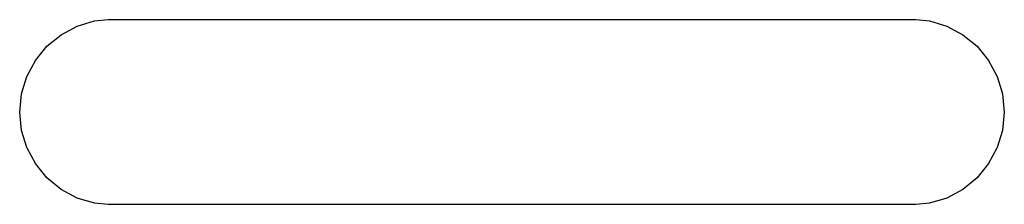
# Model space of a CAD drawing. Extents: x 0.77 to 5.19, y -2.29 to -0.61.
# Tile 5 of 41: x 0.82436 to 0.84946, y -1.88031 to -1.87559. Entities that reach past the tile are written whole.
import ezdxf

# ---------------------------------------------------------------- set-up
doc = ezdxf.new("R2010")
doc.units = 0
doc.header["$MEASUREMENT"] = 0
doc.layers.add('BLACK', color=7, linetype='CONTINUOUS')

msp = doc.modelspace()

# ---------------------------------------------------------------- linework, layer by layer
at = {"layer": 'BLACK', "linetype": 'CONTINUOUS'}
for p, q in [((0.825821, -1.87576), (0.826266, -1.87562)), ((0.826266, -1.87562), (0.826613, -1.87559)), ((0.826613, -1.87559), (0.847206, -1.87559)), ((0.847206, -1.87559), (0.847553, -1.87562)), ((0.847553, -1.87562), (0.847998, -1.87576)), ((0.825051, -1.87627), (0.825411, -1.87598)), ((0.825411, -1.87598), (0.825821, -1.87576)), ((0.847998, -1.87576), (0.848408, -1.87598)), ((0.848408, -1.87598), (0.848768, -1.87627)), ((0.824756, -1.87663), (0.825051, -1.87627)), ((0.848768, -1.87627), (0.849063, -1.87663)), ((0.824536, -1.87704), (0.824756, -1.87663)), ((0.849063, -1.87663), (0.849283, -1.87704)), ((0.824401, -1.87749), (0.824536, -1.87704)), ((0.849283, -1.87704), (0.849418, -1.87749)), ((0.824356, -1.87795), (0.824401, -1.87749)), ((0.849418, -1.87749), (0.849463, -1.87795)), ((0.824401, -1.87842), (0.824356, -1.87795)), ((0.849463, -1.87795), (0.849418, -1.87842)), ((0.824536, -1.87886), (0.824401, -1.87842)), ((0.849418, -1.87842), (0.849283, -1.87886)), ((0.824756, -1.87927), (0.824536, -1.87886)), ((0.849283, -1.87886), (0.849063, -1.87927)), ((0.825051, -1.87963), (0.824756, -1.87927)), ((0.849063, -1.87927), (0.848768, -1.87963)), ((0.825411, -1.87993), (0.825051, -1.87963)), ((0.848768, -1.87963), (0.848408, -1.87993)), ((0.825821, -1.88015), (0.825411, -1.87993)), ((0.848408, -1.87993), (0.847998, -1.88015)), ((0.826266, -1.88028), (0.825821, -1.88015)), ((0.847998, -1.88015), (0.847553, -1.88028)), ((0.826613, -1.88031), (0.826266, -1.88028)), ((0.847206, -1.88031), (0.826613, -1.88031)), ((0.847553, -1.88028), (0.847206, -1.88031))]:
    msp.add_line(p, q, dxfattribs=at)

doc.saveas('drawing.dxf')
